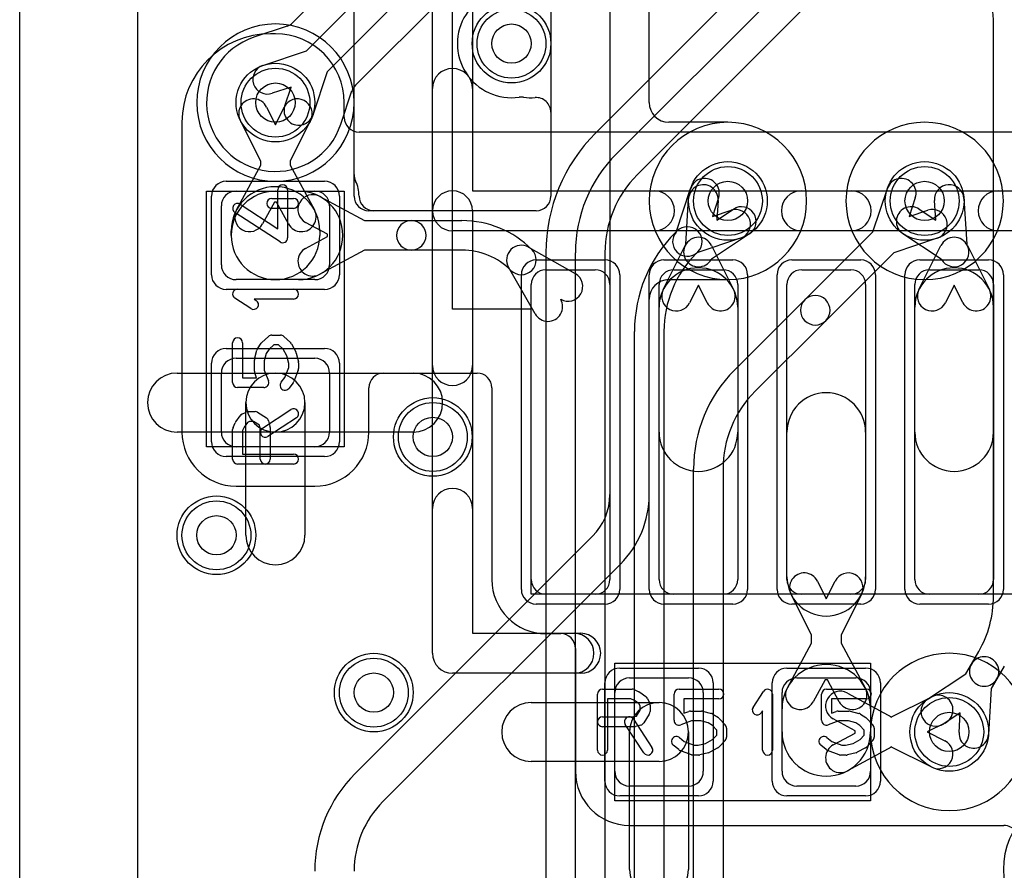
# Model space of a CAD drawing. Extents: x 0 to 23.1, y -0.5 to 20.
# Tile 3 of 27: x 0 to 5, y 3.6 to 7.9. Entities that reach past the tile are written whole.
import ezdxf

# ---------------------------------------------------------------- set-up
doc = ezdxf.new("R2010")
doc.units = 0
for name, color, linetype in [('Hole', 1, 'CONTINUOUS'), ('L1', 3, 'CONTINUOUS'), ('L2', 3, 'CONTINUOUS'), ('L3', 3, 'CONTINUOUS'), ('L4', 3, 'CONTINUOUS'), ('MetalMask-A', 176, 'CONTINUOUS'), ('Outline', 7, 'CONTINUOUS'), ('PartsArea-A', 111, 'CONTINUOUS'), ('PartsSilk-A', 221, 'CONTINUOUS'), ('Resist-A', 2, 'CONTINUOUS'), ('Resist-B', 2, 'CONTINUOUS'), ('Silk-A', 140, 'CONTINUOUS')]:
    doc.layers.add(name, color=color, linetype=linetype)

msp = doc.modelspace()

# ---------------------------------------------------------------- linework, layer by layer
at = {"layer": 'Hole'}
for centre in [(2.5, 7.8), (1.3, 7.5), (3.6, 7), (4.6, 7), (2.1, 5.8), (1, 5.3), (1.8, 4.5), (4.725, 4.3)]:
    msp.add_circle(centre, 0.1, dxfattribs=at)
at = {"layer": 'L1'}
for p, q in [((0.6, 3.07504), (0.6, 9.325)), ((1.3, 7.85006), (1.27496, 7.85006)), ((1.25526, 7.47767), (1.3, 7.388)), ((1.3, 7.388), (1.34474, 7.47767)), ((1.65005, 7.42504), (1.65005, 7.50001)), ((1.225, 7.20234), (1.12104, 7.41071)), ((1.47896, 7.41071), (1.375, 7.20234)), ((0.82496, 7.40006), (0.82496, 5.825)), ((6.05, 7.35004), (1.72505, 7.35004)), ((1.10215, 6.95464), (1.225, 7.1815)), ((1.225, 7.1815), (1.225, 7.20234)), ((1.375, 7.20234), (1.375, 7.1815)), ((1.375, 7.1815), (1.49785, 6.95464)), ((1.1, 7.05), (1.5, 7.05)), ((1.3, 7.05), (1.41786, 7.05)), ((1.525, 7.02285), (1.75186, 6.9)), ((3.38622, 6.77971), (3.40037, 7.01215)), ((4.79963, 7.01215), (4.81378, 6.77972)), ((1.025, 6.675), (1.025, 6.975)), ((1.29445, 6.99475), (1.23405, 6.88322)), ((1.30555, 6.99475), (1.29445, 6.99475)), ((1.36595, 6.88322), (1.30555, 6.99475)), ((1.575, 6.975), (1.575, 6.675)), ((3.55009, 7.00303), (3.544, 6.903)), ((3.544, 6.903), (3.62758, 6.95829)), ((4.57242, 6.95829), (4.656, 6.903)), ((4.656, 6.903), (4.64991, 7.00303)), ((1.56511, 6.83055), (1.45358, 6.89095)), ((1.75186, 6.9), (1.99054, 6.9)), ((1.99054, 6.9), (2.24823, 6.9)), ((1.075, 6.825), (1.075, 6.8475)), ((1.45358, 6.75905), (1.56511, 6.81945)), ((1.525, 6.8475), (1.525, 6.825)), ((1.56511, 6.81945), (1.56511, 6.83055)), ((3.71034, 6.83319), (3.51613, 6.70472)), ((4.68388, 6.70471), (4.48966, 6.83319)), ((2.58707, 6.7652), (2.82414, 6.6304)), ((3.27104, 6.54947), (3.38289, 6.77366)), ((3.38505, 6.77768), (3.38622, 6.77971)), ((3.51711, 6.77366), (3.62896, 6.54947)), ((4.57104, 6.54948), (4.68289, 6.77367)), ((4.81378, 6.77972), (4.81495, 6.77769)), ((4.81711, 6.77367), (4.92896, 6.54948)), ((1.75186, 6.75), (1.525, 6.62715)), ((1.99054, 6.75), (1.75186, 6.75)), ((2.24823, 6.75), (1.99054, 6.75)), ((2.6196, 6.42586), (2.4848, 6.66293)), ((3.51613, 6.70472), (3.51495, 6.70268)), ((4.68505, 6.70269), (4.68388, 6.70471)), ((2.49697, 6.64697), (2.49695, 6.64697)), ((2.675, 6.65), (2.925, 6.65)), ((3.325, 6.65), (3.575, 6.65)), ((3.975, 6.65), (4.225, 6.65)), ((4.625, 6.65), (4.875, 6.65)), ((1.5, 6.6), (1.1, 6.6)), ((1.41786, 6.6), (1.3, 6.6)), ((2.6, 5.075), (2.6, 6.575)), ((3, 6.575), (3, 5.075)), ((3.25, 5.075), (3.25, 6.575)), ((3.45, 6.57219), (3.40526, 6.48251)), ((3.49474, 6.48251), (3.45, 6.57219)), ((3.65, 6.575), (3.65, 5.075)), ((3.9, 5.075), (3.9, 6.575)), ((4.3, 6.575), (4.3, 5.075)), ((4.55, 5.075), (4.55, 6.575)), ((4.75, 6.5722), (4.70526, 6.48252)), ((4.79474, 6.48252), (4.75, 6.5722)), ((4.95, 6.575), (4.95, 5.075)), ((3.25, 5.825), (3.25, 6.46018)), ((3.65, 6.46018), (3.65, 5.825)), ((4.55, 5.825), (4.55, 6.46019)), ((4.95, 6.46019), (4.95, 5.825)), ((1.1, 6.2), (1.5, 6.2)), ((0.8, 6.125), (1.3, 6.125)), ((1.025, 5.825), (1.025, 6.125)), ((1.3, 6.125), (2, 6.125)), ((1.575, 6.125), (1.575, 5.825)), ((1.85004, 6.125), (2.32496, 6.125)), ((1.77504, 5.825), (1.77504, 6.05)), ((2.39996, 6.05), (2.39996, 5.075)), ((1.15, 5.3), (1.15, 5.975)), ((1.45, 5.975), (1.45, 5.3)), ((1.3, 5.825), (0.8, 5.825)), ((2, 5.825), (1.3, 5.825)), ((3.9, 5.08929), (3.9, 5.825)), ((4.3, 5.825), (4.3, 5.08929)), ((1.5, 5.75), (1.1, 5.75)), ((1.1, 5.54996), (1.5, 5.54996)), ((4.05526, 5.06696), (4.1, 4.97728)), ((4.1, 4.97728), (4.14474, 5.06696)), ((2.925, 5), (2.675, 5)), ((3.575, 5), (3.325, 5)), ((4.025, 4.79162), (3.92104, 5)), ((4.225, 5), (3.975, 5)), ((4.27896, 5), (4.175, 4.79162)), ((4.875, 5), (4.625, 5)), ((2.675, 4.79996), (2.74996, 4.79996)), ((4.025, 4.75186), (4.025, 4.79162)), ((4.175, 4.79162), (4.175, 4.75186)), ((2.82496, 4.72496), (2.82496, 4.1)), ((3.90215, 4.525), (4.025, 4.75186)), ((4.175, 4.75186), (4.29785, 4.525)), ((3.1, 4.575), (3.4, 4.575)), ((3.95, 4.575), (4.25, 4.575)), ((4.09445, 4.56511), (4.03405, 4.45358)), ((4.10555, 4.56511), (4.09445, 4.56511)), ((4.16595, 4.45358), (4.10555, 4.56511)), ((3.025, 4.1), (3.025, 4.5)), ((3.475, 4.5), (3.475, 4.1)), ((3.875, 4.1), (3.875, 4.5)), ((4.20714, 4.49785), (4.434, 4.375)), ((4.325, 4.5), (4.325, 4.1)), ((4.42734, 4.375), (4.63571, 4.47896)), ((2.6, 4.45), (3.25, 4.45)), ((3.875, 4.3), (3.875, 4.41786)), ((4.325, 4.41786), (4.325, 4.3)), ((4.24725, 4.30555), (4.13572, 4.36595)), ((4.434, 4.375), (4.42734, 4.375)), ((4.24725, 4.29445), (4.24725, 4.30555)), ((4.70267, 4.34474), (4.613, 4.3)), ((3.1, 3.6), (3.1, 4.3)), ((3.4, 4.3), (3.4, 3.6)), ((4.13572, 4.23405), (4.24725, 4.29445)), ((4.613, 4.3), (4.70267, 4.25526)), ((4.434, 4.225), (4.20714, 4.10215)), ((4.63571, 4.12104), (4.42734, 4.225)), ((4.42734, 4.225), (4.434, 4.225)), ((3.25, 4.15), (2.6, 4.15)), ((3.4, 4.025), (3.1, 4.025)), ((4.25, 4.025), (3.95, 4.025)), ((3.1, 3.82496), (5.0023, 3.82496))]:
    msp.add_line(p, q, dxfattribs=at)
for centre in [(2.5, 7.8), (1.3, 7.5), (3.6, 7), (4.6, 7), (2.1, 5.8), (1, 5.3), (1.8, 4.5), (4.725, 4.3)]:
    msp.add_circle(centre, 0.2, dxfattribs=at)
for centre, radius, start, end in [((1.27496, 7.40006), 0.45, 90, 180), ((1.3, 7.50001), 0.35005, 0, 90), ((1.18815, 7.44419), 0.075, 26.5138, -153.48404), ((1.41185, 7.44419), 0.075, -26.5138, 153.48404), ((1.72505, 7.42504), 0.075, 180, -90), ((1.3, 6.8475), 0.225, 0, 180), ((3.47523, 7.00759), 0.075, -3.48579, 176.51711), ((4.72477, 7.00759), 0.075, 3.48579, -176.51711), ((1.1, 6.975), 0.075, 90, 180), ((1.3, 6.825), 0.225, 90, -90), ((1.48929, 6.9569), 0.075, 61.56575, -118.43679), ((1.41786, 6.825), 0.225, -90, 90), ((1.5, 6.975), 0.075, 0, 90), ((3.66896, 6.89574), 0.075, -56.51334, 123.48456), ((4.53104, 6.89574), 0.075, 56.51334, -123.48456), ((1.1681, 6.91893), 0.075, 151.56575, -28.43679), ((1.4319, 6.91893), 0.075, -151.56575, 28.43679), ((1.99054, 6.825), 0.075, 90, -90), ((1.99054, 6.825), 0.075, -90, 90), ((2.24823, 6.39825), 0.50175, 44.99838, 90), ((1.3, 6.825), 0.225, 180, 0), ((3.45, 6.74018), 0.075, 26.5138, 153.4862), ((4.75, 6.74019), 0.075, 26.5138, 153.4862), ((1.48929, 6.6931), 0.075, 118.43425, -61.56321), ((2.55, 6.7), 0.075, 60.37925, -150.37925), ((3.45, 6.74018), 0.075, 149.99927, -29.99882), ((4.75, 6.74019), 0.075, -149.99927, 29.99977), ((2.24823, 6.39825), 0.35175, 45, 90), ((2.55, 6.7), 0.075, -135, 45), ((1.1, 6.675), 0.075, 180, -90), ((1.5, 6.675), 0.075, -90, 0), ((3.45, 6.46018), 0.2, 0, 180), ((4.75, 6.46019), 0.2, 0, 180), ((2.675, 6.575), 0.075, 90, 180), ((2.78707, 6.5652), 0.075, -119.62075, 60.37707), ((2.925, 6.575), 0.075, 0, 90), ((3.325, 6.575), 0.075, 90, 180), ((3.575, 6.575), 0.075, 0, 90), ((3.975, 6.575), 0.075, 90, 180), ((4.225, 6.575), 0.075, 0, 90), ((4.625, 6.575), 0.075, 90, 180), ((4.875, 6.575), 0.075, 0, 90), ((3.33815, 6.51599), 0.075, 153.4862, -26.51494), ((3.56185, 6.51599), 0.075, -153.4862, 26.51494), ((4.63815, 6.516), 0.075, 153.4862, -26.51494), ((4.86185, 6.516), 0.075, -153.4862, 26.51494), ((2.6848, 6.46293), 0.075, -150.37925, 29.62292), ((1.1, 6.125), 0.075, 90, 180), ((1.5, 6.125), 0.075, 0, 90), ((0.8, 5.975), 0.15, 90, -90), ((1.3, 5.975), 0.15, 0, 180), ((1.3, 5.975), 0.15, 90, -90), ((1.3, 5.975), 0.15, -90, 90), ((1.85004, 6.05), 0.075, 90, 180), ((2, 5.975), 0.15, -90, 90), ((2.32496, 6.05), 0.075, 0, 90), ((4.1, 5.825), 0.2, 0, 180), ((1.1, 5.825), 0.27504, 180, -90), ((1.1, 5.825), 0.075, 180, -90), ((1.5, 5.825), 0.27504, -90, 0), ((1.5, 5.825), 0.075, -90, 0), ((3.45, 5.825), 0.2, 180, 0), ((4.75, 5.825), 0.2, 180, 0), ((1.3, 5.3), 0.15, 180, 0), ((3.98815, 5.03348), 0.075, 26.5138, -153.48506), ((4.21185, 5.03348), 0.075, -26.5138, 153.48506), ((2.675, 5.075), 0.27504, 180, -90), ((2.675, 5.075), 0.075, 180, -90), ((2.925, 5.075), 0.075, -90, 0), ((3.325, 5.075), 0.075, 180, -90), ((3.575, 5.075), 0.075, -90, 0), ((4.1, 5.08929), 0.2, 180, 0), ((3.975, 5.075), 0.075, 180, -90), ((4.225, 5.075), 0.075, -90, 0), ((4.625, 5.075), 0.075, 180, -90), ((4.875, 5.075), 0.075, -90, 0), ((2.74996, 4.72496), 0.075, 0, 90), ((4.1, 4.41786), 0.225, 0, 180), ((3.1, 4.5), 0.075, 90, 180), ((3.4, 4.5), 0.075, 0, 90), ((3.95, 4.5), 0.075, 90, 180), ((4.25, 4.5), 0.075, 0, 90), ((3.9681, 4.48929), 0.075, 151.56575, -28.43679), ((4.17143, 4.4319), 0.075, 61.56575, -118.43679), ((4.2319, 4.48929), 0.075, -151.56575, 28.43679), ((4.66919, 4.41185), 0.075, -63.4862, 116.51596), ((2.6, 4.3), 0.15, 90, -90), ((3.25, 4.3), 0.15, 0, 180), ((3.25, 4.3), 0.15, -90, 90), ((4.1, 4.3), 0.225, 180, 0), ((4.66919, 4.18815), 0.075, -116.5138, 63.48404), ((4.17143, 4.1681), 0.075, 118.43425, -61.56321), ((3.1, 4.1), 0.27504, 180, -90), ((3.1, 4.1), 0.075, 180, -90), ((3.4, 4.1), 0.075, -90, 0), ((3.95, 4.1), 0.075, 180, -90), ((4.25, 4.1), 0.075, -90, 0), ((5.0023, 3.74996), 0.075, -20.65797, 90), ((3.25, 3.6), 0.15, 180, 0)]:
    msp.add_arc(centre, radius, start, end, dxfattribs=at)
at = {"layer": 'L2'}
msp.add_line((0.6, 1), (0.6, 9.325), dxfattribs=at)
for centre in [(2.5, 7.8), (2.1, 5.8), (1, 5.3), (1.8, 4.5)]:
    msp.add_circle(centre, 0.2, dxfattribs=at)
for centre, start, end in [((1.3, 7.5), 90, -90), ((1.3, 7.5), -90, 90), ((3.6, 7), 90, -90), ((3.6, 7), -90, 90), ((4.6, 7), 90, -90), ((4.6, 7), -90, 90), ((4.725, 4.3), 90, -90), ((4.725, 4.3), -90, 90), ((5.4, 3.6), 90, -90)]:
    msp.add_arc(centre, 0.40004, start, end, dxfattribs=at)
at = {"layer": 'L3'}
for p, q in [((2.99996, 10.1), (2.99996, 5.50711)), ((3.2, 7.50004), (3.2, 10.1)), ((0.6, 1), (0.6, 9.325)), ((3.6, 7.40004), (3.3, 7.40004)), ((3.3, 6.59996), (3.6, 6.59996)), ((3.2, 5.50711), (3.2, 6.49996)), ((2.9121, 5.295), (1.705, 4.0879)), ((1.84645, 3.94645), (3.05355, 5.15355))]:
    msp.add_line(p, q, dxfattribs=at)
for centre in [(2.5, 7.8), (2.1, 5.8), (1, 5.3), (1.8, 4.5)]:
    msp.add_circle(centre, 0.2, dxfattribs=at)
for centre, radius, start, end in [((1.3, 7.5), 0.40004, 90, -90), ((1.3, 7.5), 0.40004, -90, 90), ((3.3, 7.50004), 0.1, 180, -90), ((3.6, 7), 0.40004, -90, 90), ((4.6, 7), 0.40004, 90, -90), ((4.6, 7), 0.40004, -90, 90), ((3.3, 6.49996), 0.1, 90, 180), ((2.69999, 5.50711), 0.29997, -45, 0), ((2.7, 5.5071), 0.5, -45, 0.00115), ((4.725, 4.3), 0.40004, 90, -90), ((4.725, 4.3), 0.40004, -90, 90), ((2.2, 3.59289), 0.70004, 134.99942, 180), ((5.4, 3.6), 0.40004, 90, -90), ((2.2, 3.59289), 0.5, 134.99919, 180)]:
    msp.add_arc(centre, radius, start, end, dxfattribs=at)
at = {"layer": 'L4'}
for p, q in [((0.6, 1), (0.6, 9.325)), ((2.40488, 8.92314), (1.38883, 7.90709)), ((1.70766, 7.5894), (2.72313, 8.60488)), ((1.45745, 7.76351), (1.97796, 8.28402)), ((2.08402, 8.17796), (1.56351, 7.65745)), ((3.75489, 8.17313), (2.92687, 7.34512)), ((3.03296, 7.23902), (3.86098, 8.06704)), ((3.96705, 7.96097), (3.13902, 7.13295)), ((1.35958, 7.88899), (1.18983, 7.83225)), ((4.95, 4.98976), (4.95, 7.90192)), ((1.23659, 7.68968), (1.45745, 7.76351)), ((1.56351, 7.65745), (1.48968, 7.43659)), ((1.37919, 7.57919), (1.28415, 7.54742)), ((1.34742, 7.48415), (1.37919, 7.57919)), ((1.63231, 7.39), (1.689, 7.55958)), ((3.33626, 6.84187), (3.41032, 7.06341)), ((4.33649, 6.84255), (4.41032, 7.06341)), ((3.55258, 7.01585), (3.52081, 6.92081)), ((4.55258, 7.01585), (4.52081, 6.92081)), ((3.52081, 6.92081), (3.61585, 6.95258)), ((4.52081, 6.92081), (4.61585, 6.95258)), ((3.33296, 6.83902), (3.34097, 6.84703)), ((3.66341, 6.81032), (3.44187, 6.73626)), ((3.99097, 6.49703), (4.33649, 6.84255)), ((4.66341, 6.81032), (4.44255, 6.73649)), ((2.67496, 6.73697), (2.67496, 2.61471)), ((2.825, 2.4), (2.825, 6.73697)), ((2.975, 6.73697), (2.975, 2.4)), ((3.44703, 6.74097), (3.43902, 6.73295)), ((4.44255, 6.73649), (4.09703, 6.39097)), ((3.63296, 6.13902), (3.99097, 6.49703)), ((4.09703, 6.39097), (3.73902, 6.03295)), ((3.125, 2.76301), (3.125, 6.33697)), ((3.275, 6.33697), (3.275, 2.76301)), ((3.425, 2.88727), (3.425, 5.63697)), ((3.575, 5.63697), (3.575, 2.88727)), ((4.83751, 4.64487), (4.87498, 4.70977)), ((4.80888, 4.59529), (4.83751, 4.64487)), ((5.00488, 4.63477), (4.96741, 4.56987)), ((4.61466, 4.46681), (4.80888, 4.59529)), ((4.96741, 4.56987), (4.93878, 4.52027)), ((4.93878, 4.52027), (4.92463, 4.28785)), ((4.781, 4.397), (4.69742, 4.34171)), ((4.77491, 4.29697), (4.781, 4.397))]:
    msp.add_line(p, q, dxfattribs=at)
for centre in [(2.5, 7.8), (1.3, 7.5), (3.6, 7), (4.6, 7), (2.1, 5.8), (1, 5.3), (1.8, 4.5), (4.725, 4.3)]:
    msp.add_circle(centre, 0.2, dxfattribs=at)
for centre, radius, start, end in [((4.325, 7.90192), 0.625, 0, 15.0008), ((1.3358, 7.96012), 0.075, -71.51432, -45), ((1.3, 7.5), 0.35004, 108.36921, -18.34488), ((1.16605, 7.90338), 0.075, -71.62786, -71.51432), ((1.26037, 7.61855), 0.075, 108.48568, -71.51587), ((1.76013, 7.5358), 0.075, 135.0054, 161.51432), ((1.76069, 7.53637), 0.075, 135, 135.61583), ((1.41855, 7.46037), 0.075, 161.51432, -18.48413), ((1.70344, 7.36622), 0.075, 161.51432, 161.65202), ((3.535, 6.73697), 0.86004, 134.99906, 180), ((3.535, 6.73697), 0.71, 134.99943, 180), ((3.535, 6.73697), 0.56, 135, 180), ((3.48145, 7.03963), 0.075, -18.48568, 161.51587), ((4.48145, 7.03963), 0.075, -18.48568, 161.51587), ((3.63963, 6.88145), 0.075, -71.51432, 108.48413), ((4.63963, 6.88145), 0.075, -71.51432, 108.48413), ((3.394, 6.794), 0.075, -45, 135), ((3.835, 6.33697), 0.71, 134.99943, 180), ((3.394, 6.794), 0.075, 140.33919, -50.33919), ((3.835, 6.33697), 0.56, 135, 180), ((4.044, 6.444), 0.075, -45, 135), ((4.044, 6.444), 0.075, 135, -45), ((4.135, 5.63697), 0.71, 134.99943, 180), ((4.135, 5.63697), 0.56, 135, 180), ((4.39, 4.98976), 0.56, -29.99904, 0), ((4.90246, 4.60737), 0.075, -30.00073, 150.00002), ((4.90246, 4.60737), 0.075, 149.99927, -29.99998), ((4.65604, 4.40426), 0.075, 123.48666, -56.51544), ((4.84977, 4.29241), 0.075, 176.51421, -3.48289)]:
    msp.add_arc(centre, radius, start, end, dxfattribs=at)
at = {"layer": 'MetalMask-A'}
for p, q in [((1.1, 7.05), (1.5, 7.05)), ((1.025, 6.675), (1.025, 6.975)), ((1.575, 6.975), (1.575, 6.675)), ((2.675, 6.65), (2.925, 6.65)), ((3.325, 6.65), (3.575, 6.65)), ((3.975, 6.65), (4.225, 6.65)), ((4.625, 6.65), (4.875, 6.65)), ((1.5, 6.6), (1.1, 6.6)), ((2.6, 5.075), (2.6, 6.575)), ((3, 6.575), (3, 5.075)), ((3.25, 5.075), (3.25, 6.575)), ((3.65, 6.575), (3.65, 5.075)), ((3.9, 5.075), (3.9, 6.575)), ((4.3, 6.575), (4.3, 5.075)), ((4.55, 5.075), (4.55, 6.575)), ((4.95, 6.575), (4.95, 5.075)), ((1.1, 6.2), (1.5, 6.2)), ((1.025, 5.825), (1.025, 6.125)), ((1.575, 6.125), (1.575, 5.825)), ((1.5, 5.75), (1.1, 5.75)), ((2.925, 5), (2.675, 5)), ((3.575, 5), (3.325, 5)), ((4.225, 5), (3.975, 5)), ((4.875, 5), (4.625, 5)), ((3.1, 4.575), (3.4, 4.575)), ((3.95, 4.575), (4.25, 4.575)), ((3.025, 4.1), (3.025, 4.5)), ((3.475, 4.5), (3.475, 4.1)), ((3.875, 4.1), (3.875, 4.5)), ((4.325, 4.5), (4.325, 4.1)), ((3.4, 4.025), (3.1, 4.025)), ((4.25, 4.025), (3.95, 4.025))]:
    msp.add_line(p, q, dxfattribs=at)
for centre, start, end in [((1.1, 6.975), 90, 180), ((1.5, 6.975), 0, 90), ((1.1, 6.675), 180, -90), ((1.5, 6.675), -90, 0), ((2.675, 6.575), 90, 180), ((2.925, 6.575), 0, 90), ((3.325, 6.575), 90, 180), ((3.575, 6.575), 0, 90), ((3.975, 6.575), 90, 180), ((4.225, 6.575), 0, 90), ((4.625, 6.575), 90, 180), ((4.875, 6.575), 0, 90), ((1.1, 6.125), 90, 180), ((1.5, 6.125), 0, 90), ((1.1, 5.825), 180, -90), ((1.5, 5.825), -90, 0), ((2.675, 5.075), 180, -90), ((2.925, 5.075), -90, 0), ((3.325, 5.075), 180, -90), ((3.575, 5.075), -90, 0), ((3.975, 5.075), 180, -90), ((4.225, 5.075), -90, 0), ((4.625, 5.075), 180, -90), ((4.875, 5.075), -90, 0), ((3.1, 4.5), 90, 180), ((3.4, 4.5), 0, 90), ((3.95, 4.5), 90, 180), ((4.25, 4.5), 0, 90), ((3.1, 4.1), 180, -90), ((3.4, 4.1), -90, 0), ((3.95, 4.1), 180, -90), ((4.25, 4.1), -90, 0)]:
    msp.add_arc(centre, 0.075, start, end, dxfattribs=at)
at = {"layer": 'Outline'}
msp.add_line((0, 1), (0, 9.5), dxfattribs=at)
at = {"layer": 'PartsArea-A'}
for p, q in [((2.2, 6.45), (2.2, 10.95)), ((0.95, 5.75), (0.95, 7.05)), ((0.95, 7.05), (1.65, 7.05)), ((1.65, 7.05), (1.65, 5.75)), ((2.6, 6.45), (2.2, 6.45)), ((2.6, 5), (2.6, 6.45)), ((1.65, 5.75), (0.95, 5.75)), ((6.9, 5), (2.6, 5)), ((3.025, 4.65), (4.325, 4.65)), ((3.025, 3.95), (3.025, 4.65)), ((4.325, 4.65), (4.325, 3.95)), ((4.325, 3.95), (3.025, 3.95))]:
    msp.add_line(p, q, dxfattribs=at)
at = {"layer": 'PartsSilk-A'}
for p, q in [((2.0984, 6.95), (2.0984, 10.45)), ((1.7, 7.025), (1.7, 10.375)), ((2.7, 10.375), (2.7, 7.025)), ((2.3016, 10.3484), (2.3016, 7.0516)), ((1.31204, 6.85869), (1.31204, 7.05694)), ((1.36204, 7.05694), (1.36204, 6.8125)), ((1.28148, 7.0125), (1.39259, 7.0125)), ((2.3016, 7.0516), (7.3, 7.0516)), ((1.12108, 6.98343), (1.31204, 6.85869)), ((1.39259, 6.9625), (1.28148, 6.9625)), ((1.32337, 6.79157), (1.09374, 6.94157)), ((2.625, 6.95), (1.775, 6.95)), ((2.0984, 4.7), (2.0984, 6.95)), ((2.3016, 6.95), (2.3016, 4.8016)), ((7.3, 6.8484), (2.2, 6.8484)), ((1.10741, 6.55139), (1.39259, 6.55139)), ((1.1753, 6.45263), (1.09382, 6.50541)), ((1.39259, 6.50139), (1.19199, 6.50139)), ((1.19199, 6.50139), (1.20248, 6.49459)), ((1.23125, 6.28093), (1.26458, 6.31149)), ((1.28148, 6.31806), (1.32593, 6.31806)), ((1.34283, 6.31149), (1.37616, 6.28093)), ((1.08241, 6.07639), (1.08241, 6.27917)), ((1.13241, 6.27917), (1.13241, 6.10139)), ((1.20883, 6.24859), (1.22735, 6.27637)), ((1.29121, 6.26806), (1.26727, 6.24612)), ((1.3162, 6.26806), (1.29121, 6.26806)), ((1.33921, 6.24696), (1.3162, 6.26806)), ((1.38132, 6.27426), (1.40354, 6.23259)), ((1.19427, 6.19634), (1.20538, 6.24078)), ((1.25283, 6.22446), (1.24352, 6.1872)), ((1.26727, 6.24612), (1.25283, 6.22446)), ((1.35797, 6.21178), (1.33921, 6.24696)), ((1.36759, 6.17331), (1.35797, 6.21178)), ((1.40573, 6.22689), (1.41684, 6.18245)), ((1.19352, 6.13472), (1.19352, 6.19028)), ((1.24352, 6.1872), (1.24352, 6.13932)), ((1.36759, 6.15321), (1.36759, 6.17331)), ((1.41759, 6.17639), (1.41759, 6.14861)), ((1.20446, 6.10139), (1.19516, 6.12582)), ((1.24352, 6.13932), (1.2641, 6.08529)), ((1.3484, 6.10284), (1.36759, 6.15321)), ((1.41595, 6.13971), (1.39373, 6.08138)), ((1.13241, 6.10139), (1.20446, 6.10139)), ((1.32863, 6.07812), (1.3484, 6.10284)), ((1.38989, 6.07466), (1.36767, 6.04688)), ((1.24074, 6.05139), (1.10741, 6.05139)), ((1.0983, 5.8772), (1.12052, 5.90776)), ((1.12956, 5.91542), (1.15178, 5.92653)), ((1.16296, 5.92917), (1.1963, 5.92917)), ((1.20955, 5.92537), (1.25399, 5.89759)), ((1.23447, 5.84453), (1.37891, 5.93898)), ((1.08456, 5.84765), (1.09567, 5.87265)), ((1.15737, 5.87343), (1.14029, 5.84993)), ((1.16886, 5.87917), (1.15737, 5.87343)), ((1.18913, 5.87917), (1.16886, 5.87917)), ((1.21913, 5.86042), (1.18913, 5.87917)), ((1.22315, 5.84533), (1.21913, 5.86042)), ((1.40627, 5.89714), (1.26183, 5.80269)), ((1.2649, 5.88283), (1.27231, 5.85505)), ((1.08241, 5.6875), (1.08241, 5.8375)), ((1.14029, 5.84993), (1.13241, 5.8322)), ((1.13241, 5.8322), (1.13241, 5.7125)), ((1.22315, 5.6875), (1.22315, 5.84533)), ((1.27315, 5.84861), (1.27315, 5.6875)), ((1.13241, 5.7125), (1.39259, 5.7125)), ((1.39259, 5.6625), (1.10741, 5.6625)), ((2.3016, 4.8016), (2.85166, 4.8016)), ((2.85166, 4.5984), (2.2, 4.5984)), ((2.9625, 4.51759), (3.1125, 4.51759)), ((3.12265, 4.51544), (3.14765, 4.50433)), ((3.35139, 4.51759), (3.55417, 4.51759)), ((3.72763, 4.4247), (3.78041, 4.50618)), ((4.10139, 4.51759), (4.30417, 4.51759)), ((2.9375, 4.20741), (2.9375, 4.49259)), ((3.1072, 4.46759), (2.9875, 4.46759)), ((2.9875, 4.46759), (2.9875, 4.20741)), ((3.12493, 4.45971), (3.1072, 4.46759)), ((3.14843, 4.44263), (3.12493, 4.45971)), ((3.1522, 4.5017), (3.18276, 4.47948)), ((3.19042, 4.47044), (3.20153, 4.44822)), ((3.32639, 4.35926), (3.32639, 4.49259)), ((3.55417, 4.46759), (3.37639, 4.46759)), ((3.37639, 4.46759), (3.37639, 4.39554)), ((3.82639, 4.49259), (3.82639, 4.20741)), ((4.07639, 4.35926), (4.07639, 4.49259)), ((4.30417, 4.46759), (4.12639, 4.46759)), ((4.12639, 4.46759), (4.12639, 4.39554)), ((3.13542, 4.38087), (3.15417, 4.41087)), ((3.15417, 4.43114), (3.14843, 4.44263)), ((3.15417, 4.41087), (3.15417, 4.43114)), ((3.20417, 4.43704), (3.20417, 4.4037)), ((3.37639, 4.39554), (3.40082, 4.40484)), ((3.40972, 4.40648), (3.46528, 4.40648)), ((3.47134, 4.40573), (3.51578, 4.39462)), ((3.77639, 4.40801), (3.76959, 4.39752)), ((3.77639, 4.20741), (3.77639, 4.40801)), ((4.12639, 4.39554), (4.15082, 4.40484)), ((4.15972, 4.40648), (4.21528, 4.40648)), ((4.22134, 4.40573), (4.26578, 4.39462)), ((2.9625, 4.37685), (3.12033, 4.37685)), ((3.11953, 4.36553), (3.21398, 4.22109)), ((3.12033, 4.37685), (3.13542, 4.38087)), ((3.20037, 4.39045), (3.17259, 4.34601)), ((3.41432, 4.35648), (3.36029, 4.3359)), ((3.4622, 4.35648), (3.41432, 4.35648)), ((3.49946, 4.34717), (3.4622, 4.35648)), ((3.52359, 4.39117), (3.55137, 4.37265)), ((3.55593, 4.36875), (3.58649, 4.33542)), ((4.16432, 4.35648), (4.11029, 4.3359)), ((4.2122, 4.35648), (4.16432, 4.35648)), ((4.24946, 4.34717), (4.2122, 4.35648)), ((4.27359, 4.39117), (4.30137, 4.37265)), ((4.30593, 4.36875), (4.33649, 4.33542)), ((3.12361, 4.32685), (2.9625, 4.32685)), ((3.17214, 4.19373), (3.07769, 4.33817)), ((3.15783, 4.3351), (3.13005, 4.32769)), ((3.52112, 4.33273), (3.49946, 4.34717)), ((3.54306, 4.30879), (3.52112, 4.33273)), ((3.54306, 4.2838), (3.54306, 4.30879)), ((3.59306, 4.31852), (3.59306, 4.27407)), ((4.27112, 4.33273), (4.24946, 4.34717)), ((4.29306, 4.30879), (4.27112, 4.33273)), ((4.29306, 4.2838), (4.29306, 4.30879)), ((4.34306, 4.31852), (4.34306, 4.27407)), ((3.35312, 4.27137), (3.37784, 4.2516)), ((3.48678, 4.24203), (3.52196, 4.26079)), ((3.52196, 4.26079), (3.54306, 4.2838)), ((3.58649, 4.25717), (3.55593, 4.22384)), ((4.10312, 4.27137), (4.12784, 4.2516)), ((4.23678, 4.24203), (4.27196, 4.26079)), ((4.27196, 4.26079), (4.29306, 4.2838)), ((4.33649, 4.25717), (4.30593, 4.22384)), ((3.34966, 4.21011), (3.32188, 4.23233)), ((3.41471, 4.18405), (3.35638, 4.20627)), ((3.37784, 4.2516), (3.42821, 4.23241)), ((3.42821, 4.23241), (3.44831, 4.23241)), ((3.44831, 4.23241), (3.48678, 4.24203)), ((3.54926, 4.21868), (3.50759, 4.19646)), ((4.09966, 4.21011), (4.07188, 4.23233)), ((4.16471, 4.18405), (4.10638, 4.20627)), ((4.12784, 4.2516), (4.17821, 4.23241)), ((4.17821, 4.23241), (4.19831, 4.23241)), ((4.19831, 4.23241), (4.23678, 4.24203)), ((4.29926, 4.21868), (4.25759, 4.19646)), ((3.45139, 4.18241), (3.42361, 4.18241)), ((3.50189, 4.19427), (3.45745, 4.18316)), ((4.20139, 4.18241), (4.17361, 4.18241)), ((4.25189, 4.19427), (4.20745, 4.18316))]:
    msp.add_line(p, q, dxfattribs=at)
for centre, radius, start, end in [((1.33704, 7.05694), 0.025, 0, 180), ((1.28148, 6.9875), 0.025, 90, -90), ((1.39259, 6.9875), 0.025, -90, 90), ((1.775, 7.025), 0.075, 180, -90), ((2.2, 6.95), 0.1016, 0, 180), ((2.625, 7.025), 0.075, -90, 0), ((1.10741, 6.9625), 0.025, 56.85026, -123.15356), ((2.2, 6.95), 0.1016, 180, -90), ((1.33704, 6.8125), 0.025, -123.14974, 0), ((1.10741, 6.52639), 0.025, 90, -122.93381), ((1.39259, 6.52639), 0.025, -90, 90), ((1.18889, 6.47361), 0.025, -122.93354, 57.06619), ((1.28148, 6.29306), 0.025, 90, 132.51745), ((1.32593, 6.29306), 0.025, 47.4797, 90), ((1.10741, 6.27917), 0.025, 0, 180), ((1.24815, 6.2625), 0.025, 132.5203, 146.30993), ((1.35926, 6.2625), 0.025, 28.0617, 47.48255), ((1.22963, 6.23472), 0.025, 146.30358, 165.96376), ((1.38148, 6.22083), 0.025, 14.03068, 28.0682), ((1.21852, 6.19028), 0.025, 165.96932, 180), ((1.39259, 6.17639), 0.025, 0, 14.03624), ((1.21852, 6.13472), 0.025, 180, -159.14636), ((1.39259, 6.14861), 0.025, -20.8565, 0), ((1.10741, 6.07639), 0.025, 180, -90), ((1.24074, 6.07639), 0.025, -90, 20.8565), ((1.34815, 6.0625), 0.025, 141.33303, -38.65478), ((1.37037, 6.09028), 0.025, -38.66697, -20.85364), ((1.14074, 5.89306), 0.025, 116.56505, 143.97932), ((1.16296, 5.90417), 0.025, 90, 116.56505), ((1.1963, 5.90417), 0.025, 57.99462, 90), ((1.39259, 5.91806), 0.025, -56.81854, 123.18086), ((1.11852, 5.8625), 0.025, 143.98274, 156.03964), ((1.24074, 5.87639), 0.025, 14.92551, 57.98998), ((1.10741, 5.8375), 0.025, 156.04915, 180), ((1.24815, 5.82361), 0.025, 123.18146, -56.81914), ((1.24815, 5.84861), 0.025, 0, 14.93527), ((1.39259, 5.6875), 0.025, -90, 90), ((1.10741, 5.6875), 0.025, 180, -90), ((1.24815, 5.6875), 0.025, 180, 0), ((2.85166, 4.7), 0.1016, -90, 90), ((2.2, 4.7), 0.1016, 180, -90), ((2.9625, 4.49259), 0.025, 90, 180), ((3.1125, 4.49259), 0.025, 66.04914, 90), ((3.35139, 4.49259), 0.025, 90, 180), ((3.55417, 4.49259), 0.025, -90, 90), ((3.80139, 4.49259), 0.025, 0, 147.06619), ((4.10139, 4.49259), 0.025, 90, 180), ((4.30417, 4.49259), 0.025, -90, 90), ((3.1375, 4.48148), 0.025, 53.98274, 66.03964), ((3.16806, 4.45926), 0.025, 26.56505, 53.97932), ((3.17917, 4.43704), 0.025, 0, 26.56505), ((3.40972, 4.38148), 0.025, 90, 110.85364), ((3.46528, 4.38148), 0.025, 75.96932, 90), ((3.74861, 4.41111), 0.025, 147.06646, -32.93381), ((4.15972, 4.38148), 0.025, 90, 110.85364), ((4.21528, 4.38148), 0.025, 75.96932, 90), ((2.9625, 4.35185), 0.025, 90, -90), ((3.09861, 4.35185), 0.025, 33.18146, -146.81914), ((3.17917, 4.4037), 0.025, -32.00538, 0), ((3.35139, 4.35926), 0.025, 180, -69.1435), ((3.50972, 4.37037), 0.025, 56.30358, 75.96376), ((3.5375, 4.35185), 0.025, 42.5203, 56.30993), ((4.10139, 4.35926), 0.025, 180, -69.1435), ((4.25972, 4.37037), 0.025, 56.30358, 75.96376), ((4.2875, 4.35185), 0.025, 42.5203, 56.30993), ((3.12361, 4.35185), 0.025, -90, -75.06473), ((3.15139, 4.35926), 0.025, -75.07449, -32.01002), ((3.56806, 4.31852), 0.025, 0, 42.51745), ((4.31806, 4.31852), 0.025, 0, 42.51745), ((3.3375, 4.25185), 0.025, 51.33303, -128.65478), ((3.56806, 4.27407), 0.025, -42.5203, 0), ((4.0875, 4.25185), 0.025, 51.33303, -128.65478), ((4.31806, 4.27407), 0.025, -42.5203, 0), ((2.9625, 4.20741), 0.025, 180, 0), ((3.19306, 4.20741), 0.025, -146.81854, 33.18086), ((3.36528, 4.22963), 0.025, -128.66697, -110.85364), ((3.5375, 4.24074), 0.025, -61.9383, -42.51745), ((3.80139, 4.20741), 0.025, 180, 0), ((4.11528, 4.22963), 0.025, -128.66697, -110.85364), ((4.2875, 4.24074), 0.025, -61.9383, -42.51745), ((3.42361, 4.20741), 0.025, -110.8565, -90), ((3.45139, 4.20741), 0.025, -90, -75.96376), ((3.49583, 4.21852), 0.025, -75.96932, -61.9318), ((4.17361, 4.20741), 0.025, -110.8565, -90), ((4.20139, 4.20741), 0.025, -90, -75.96376), ((4.24583, 4.21852), 0.025, -75.96932, -61.9318)]:
    msp.add_arc(centre, radius, start, end, dxfattribs=at)
at = {"layer": 'Resist-A'}
for p, q in [((1.05, 7.1), (1.55, 7.1)), ((0.975, 6.625), (0.975, 7.025)), ((1.625, 7.025), (1.625, 6.625)), ((2.625, 6.7), (2.975, 6.7)), ((3.275, 6.7), (3.625, 6.7)), ((3.925, 6.7), (4.275, 6.7)), ((4.575, 6.7), (4.925, 6.7)), ((2.55, 5.025), (2.55, 6.625)), ((3.05, 6.625), (3.05, 5.025)), ((3.2, 5.025), (3.2, 6.625)), ((3.7, 6.625), (3.7, 5.025)), ((3.85, 5.025), (3.85, 6.625)), ((4.35, 6.625), (4.35, 5.025)), ((4.5, 5.025), (4.5, 6.625)), ((5, 6.625), (5, 5.025)), ((1.55, 6.55), (1.05, 6.55)), ((1.05, 6.25), (1.55, 6.25)), ((0.975, 5.775), (0.975, 6.175)), ((1.625, 6.175), (1.625, 5.775)), ((1.55, 5.7), (1.05, 5.7)), ((2.975, 4.95), (2.625, 4.95)), ((3.625, 4.95), (3.275, 4.95)), ((4.275, 4.95), (3.925, 4.95)), ((4.925, 4.95), (4.575, 4.95)), ((3.05, 4.625), (3.45, 4.625)), ((3.9, 4.625), (4.3, 4.625)), ((2.975, 4.05), (2.975, 4.55)), ((3.525, 4.55), (3.525, 4.05)), ((3.825, 4.05), (3.825, 4.55)), ((4.375, 4.55), (4.375, 4.05)), ((3.45, 3.975), (3.05, 3.975)), ((4.3, 3.975), (3.9, 3.975))]:
    msp.add_line(p, q, dxfattribs=at)
for centre in [(2.5, 7.8), (1.3, 7.5), (3.6, 7), (4.6, 7), (2.1, 5.8), (1, 5.3), (1.8, 4.5), (4.725, 4.3)]:
    msp.add_circle(centre, 0.175, dxfattribs=at)
for centre, start, end in [((1.05, 7.025), 90, 180), ((1.55, 7.025), 0, 90), ((2.625, 6.625), 90, 180), ((2.975, 6.625), 0, 90), ((3.275, 6.625), 90, 180), ((3.625, 6.625), 0, 90), ((3.925, 6.625), 90, 180), ((4.275, 6.625), 0, 90), ((4.575, 6.625), 90, 180), ((4.925, 6.625), 0, 90), ((1.05, 6.625), 180, -90), ((1.55, 6.625), -90, 0), ((1.05, 6.175), 90, 180), ((1.55, 6.175), 0, 90), ((1.05, 5.775), 180, -90), ((1.55, 5.775), -90, 0), ((2.625, 5.025), 180, -90), ((2.975, 5.025), -90, 0), ((3.275, 5.025), 180, -90), ((3.625, 5.025), -90, 0), ((3.925, 5.025), 180, -90), ((4.275, 5.025), -90, 0), ((4.575, 5.025), 180, -90), ((4.925, 5.025), -90, 0), ((3.05, 4.55), 90, 180), ((3.45, 4.55), 0, 90), ((3.9, 4.55), 90, 180), ((4.3, 4.55), 0, 90), ((3.05, 4.05), 180, -90), ((3.45, 4.05), -90, 0), ((3.9, 4.05), 180, -90), ((4.3, 4.05), -90, 0)]:
    msp.add_arc(centre, 0.075, start, end, dxfattribs=at)
at = {"layer": 'Resist-B'}
for centre in [(2.5, 7.8), (1.3, 7.5), (3.6, 7), (4.6, 7), (2.1, 5.8), (1, 5.3), (1.8, 4.5), (4.725, 4.3)]:
    msp.add_circle(centre, 0.175, dxfattribs=at)
at = {"layer": 'Silk-A'}
for p, q in [((1.7, 7.13397), (1.7, 10.375)), ((2.0984, 6.95), (2.0984, 7.57234)), ((2.3016, 7.57234), (2.3016, 7.0516)), ((2.7, 7.45089), (2.7, 7.025)), ((2.3016, 7.0516), (3.22673, 7.0516)), ((3.97327, 7.0516), (4.22673, 7.0516)), ((4.97327, 7.0516), (5.67673, 7.0516)), ((2.625, 6.95), (1.8, 6.95)), ((2.0984, 6.16308), (2.0984, 6.95)), ((2.3016, 6.95), (2.3016, 6.16308)), ((3.22673, 6.8484), (2.2, 6.8484)), ((4.22673, 6.8484), (3.97327, 6.8484)), ((5.67673, 6.8484), (4.97327, 6.8484)), ((2.0984, 4.7), (2.0984, 5.43692)), ((2.3016, 5.43692), (2.3016, 4.8016)), ((2.3016, 4.8016), (2.8176, 4.8016)), ((2.8176, 4.5984), (2.2, 4.5984))]:
    msp.add_line(p, q, dxfattribs=at)
for centre, radius, start, end in [((2.5, 7.8), 0.275, 81.78592, -81.78592), ((2.2, 7.57234), 0.1016, 0, 180), ((2.55, 7.45359), 0.075, 81.78995, 98.21005), ((2.6, 7.8), 0.275, -98.21408, -85.90459), ((2.625, 7.45089), 0.075, 0, 94.09813), ((1.775, 7.13397), 0.075, 180, -154.15927), ((1.55, 7.025), 0.175, 0, 25.84172), ((1.8, 7.025), 0.075, 180, -90), ((2.2, 6.95), 0.1016, 0, 180), ((2.625, 7.025), 0.075, -90, 0), ((3.22673, 6.95), 0.1016, -90, 90), ((3.97327, 6.95), 0.1016, 90, -90), ((4.22673, 6.95), 0.1016, -90, 90), ((4.97327, 6.95), 0.1016, 90, -90), ((2.2, 6.95), 0.1016, 180, -90), ((2.2, 6.16308), 0.1016, 180, 0), ((2.2, 5.43692), 0.1016, 0, 180), ((2.8176, 4.7), 0.1016, -90, 90), ((2.2, 4.7), 0.1016, 180, -90)]:
    msp.add_arc(centre, radius, start, end, dxfattribs=at)

doc.saveas('drawing.dxf')
